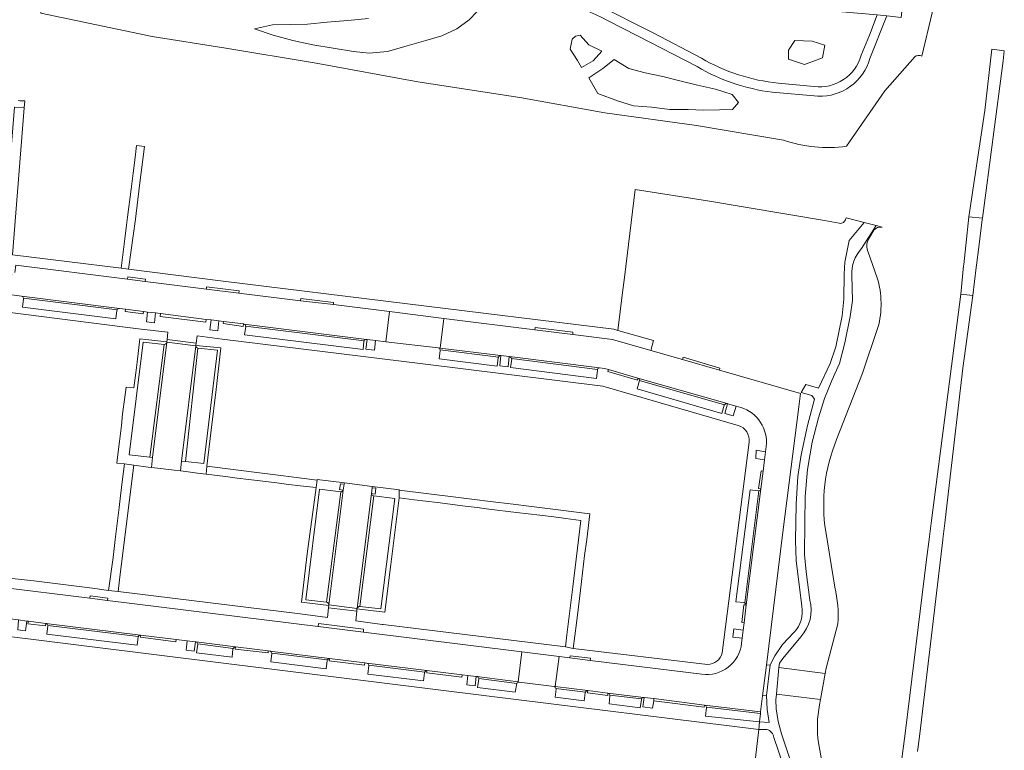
# Model space of a CAD drawing. Header units: metres. Extents: x 151213 to 156373, y 469495 to 475754.
# Tile 90 of 230: x 154643 to 154837, y 471895 to 472040. Entities that reach past the tile are written whole.
import ezdxf

# ---------------------------------------------------------------- set-up
doc = ezdxf.new("R2010")
doc.units = ezdxf.units.M
for name, color, linetype, lineweight in [('B-WE-OG-TERREIN_BEGROEID-GV', 252, 'Continuous', 18), ('B-WE-VH-GESLOTENVERHARDING_ASFALT-GV', 252, 'Continuous', 18), ('B-WE-VH-GESLOTENVERHARDING_BETON-GV', 252, 'Continuous', 18), ('B-WE-VH-HALFVERHARDING_GRASBETONSTEEN-GV', 252, 'Continuous', 18), ('B-WE-VH-HALFVERHARDING_GRAVEL-GV', 252, 'Continuous', 18), ('B-WE-VH-OPENVERHARDING-GV', 252, 'Continuous', 18), ('B-WE-VH-OPENVERHARDING_BETONELEMENT-GV', 252, 'Continuous', 18), ('B-WE-VH-OPENVERHARDING_BETONSTRAATSTEEN-GV', 252, 'Continuous', 18), ('B-WE-VH-OPENVERHARDING_STRAATBAKSTEEN-GV', 252, 'Continuous', 18), ('B-WE-VH-OPENVERHARDING_TEGEL-GV', 252, 'Continuous', 18)]:
    doc.layers.add(name, color=color, linetype=linetype, lineweight=lineweight)

msp = doc.modelspace()

# ---------------------------------------------------------------- linework, layer by layer
at = {"layer": 'B-WE-OG-TERREIN_BEGROEID-GV', "flags": 128}
for points in [[(154820.994, 472032.436), (154825.112, 472049.592), (154827.195, 472058.273), (154827.565, 472060.107), (154828.929, 472070.617), (154829.29, 472077.977), (154829.388, 472084.035), (154829.701, 472090.944), (154830.387, 472098.756), (154831.298, 472104.707), (154832.12, 472108.146), (154831.263, 472108.31), (154831.55, 472109.613), (154832.365, 472109.438), (154832.342, 472111.935), (154832.066, 472114.213), (154831.98, 472114.556), (154831.708, 472115.673), (154823.963, 472113.263), (154823.929, 472113.246), (154823.534, 472113.054)], [(154677.015, 472043.275), (154670.651, 472046.421), (154663.137, 472049.877), (154653.319, 472054.625), (154652.88, 472054.022), (154652.16, 472054.365), (154649.928, 472051.054), (154647.013, 472041.406), (154646.91, 472040.914), (154668.924, 472036.328), (154683.079, 472034.079), (154701.335, 472031.036), (154721.444, 472027.332), (154741.552, 472024.289), (154758.353, 472021.247), (154776.477, 472018.733), (154793.675, 472015.823)], [(154764.475, 472046.603), (154753.589, 472049.041), (154752.997, 472046.246), (154753.924, 472043.699), (154756.883, 472042.598), (154767.939, 472037.062), (154777.431, 472032.04)], [(154819.573, 472049.638), (154815.953, 472044.111), (154817.295, 472043.969), (154816.934, 472040.083), (154814.077, 472040.384), (154810.724, 472031.975)], [(154809.025, 472032.622), (154810.636, 472036.574), (154812.154, 472040.586), (154804.425, 472041.266), (154791.885, 472042.471), (154785.625, 472043.046)], [(154733.094, 472041.201), (154731.528, 472039.633), (154729.107, 472037.816), (154726.152, 472036.462), (154722.983, 472035.535), (154718.853, 472034.324), (154715.435, 472033.326), (154711.768, 472033.041), (154708.67, 472033.361), (154704.683, 472034.039), (154700.695, 472034.68), (154696.708, 472035.535), (154692.827, 472036.568), (154689.124, 472037.851), (154692.684, 472038.6), (154696.28, 472038.671), (154699.592, 472038.778), (154703.472, 472039.17), (154707.567, 472039.455), (154711.697, 472039.882)], [(154776.578, 472030.365), (154764.796, 472036.454), (154758.873, 472039.488)], [(154806.111, 472014.632), (154813.678, 472025.553), (154819.587, 472032.289)], [(154792.64, 472027.099), (154799.707, 472026.449)], [(154800.48, 472024.524), (154791.417, 472025.314)], [(154641.709, 472022.347), (154643.63, 472022.199), (154643.74, 472023.592)], [(154804.669, 471999.423), (154801.745, 471999.937), (154778.642, 472003.867), (154764.35, 472006.066), (154762.225, 471988.728), (154761.86, 471985.75), (154760.942, 471978.258), (154767.964, 471976.241), (154767.433, 471974.294), (154773.726, 471972.487), (154773.834, 471972.947), (154781.1, 471970.822), (154780.993, 471970.393), (154797.051, 471965.809), (154796.7, 471963.18), (154793.541, 471938.372), (154790.278, 471912.094), (154791.045, 471912.149), (154791.955, 471913.98), (154793.467, 471916.185), (154795.744, 471918.637)], [(154797.271, 471923.77), (154796.164, 471932.765), (154796.069, 471936.768), (154796.188, 471943.929), (154796.469, 471949.381), (154797.145, 471953.678), (154798.389, 471959.433), (154799.795, 471964.689), (154799.278, 471965.384), (154797.177, 471965.996), (154798.075, 471967.535), (154800.558, 471966.814), (154802.891, 471971.7), (154804.004, 471974.998), (154805.28, 471981.151), (154805.576, 471984.393), (154805.64, 471989.361), (154805.768, 471991.707), (154806.647, 471996.004), (154809.585, 471999.583)], [(154809.585, 471999.583), (154806.018, 472000.487), (154805.966, 472000.337)], [(154813.177, 471998.672), (154811.952, 471998.983), (154809.051, 471994.435)], [(154810.44, 471996.264), (154811.505, 471998.033)], [(154812.169, 471988.64), (154810.406, 471993.717)], [(154807.182, 471989.071), (154807.273, 471984.153), (154806.866, 471980.997), (154805.816, 471975.79), (154804.73, 471971.708), (154803.193, 471968.345), (154801.759, 471964.783), (154800.562, 471960.968), (154799.36, 471956.153), (154798.415, 471950.777), (154797.971, 471945.452), (154797.86, 471940.267), (154797.792, 471933.951), (154798.132, 471930.527), (154798.877, 471924.979)], [(154804.151, 471956.664), (154809.288, 471969.806), (154812.326, 471978.795)], [(154803.802, 471927.504), (154802.01, 471938.519)], [(154797.098, 471917.729), (154793.544, 471913.429), (154792.893, 471912.527), (154792.716, 471911.646), (154801.905, 471910.473), (154802.089, 471911.492), (154804.394, 471920.274)], [(154800.785, 471904.258), (154800.973, 471905.302), (154792.283, 471906.372), (154792.14, 471905.235), (154792.244, 471903.503), (154792.609, 471900.951), (154793.297, 471898.569), (154796.349, 471889.264)], [(154790.374, 471899.388), (154788.772, 471899.368), (154785.141, 471868.849)], [(154794.614, 471889.522), (154791.728, 471897.811)], [(154801.892, 471889.479), (154800.591, 471896.741)]]:
    msp.add_lwpolyline(points, dxfattribs=at)
at = {"layer": 'B-WE-OG-TERREIN_BEGROEID-GV'}
for points in [[(154758.873, 472039.488, 0.1533534), (154739.596, 472043.44)], [(154799.707, 472026.449, 0.3738212), (154809.025, 472032.622)], [(154819.587, 472032.289, -0.3222333), (154820.994, 472032.436)], [(154791.417, 472025.314, -0.1000644), (154776.578, 472030.365)], [(154777.431, 472032.04, 0.1060745), (154792.64, 472027.099)], [(154810.724, 472031.975, -0.3460346), (154800.48, 472024.524)], [(154643.74, 472023.592, -0.0407301), (154642.415, 472023.678)], [(154793.675, 472015.823, 0.114105), (154806.111, 472014.632)], [(154805.966, 472000.337, -0.4315957), (154804.669, 471999.423)], [(154811.505, 471998.033, -0.242069), (154813.177, 471998.672)], [(154810.406, 471993.717, -0.229265), (154810.44, 471996.264)], [(154809.051, 471994.435, 0.1981507), (154807.182, 471989.071)], [(154812.326, 471978.795, 0.1429193), (154812.169, 471988.64)], [(154802.01, 471938.519, -0.1364776), (154804.151, 471956.664)], [(154804.394, 471920.274, 0.0813712), (154803.802, 471927.504)], [(154795.744, 471918.637, 0.2510957), (154797.271, 471923.77)], [(154798.877, 471924.979, -0.2528346), (154797.098, 471917.729)], [(154800.591, 471896.741, -0.0872554), (154800.785, 471904.258)], [(154791.728, 471897.811, 0.3299068), (154790.374, 471899.388)]]:
    msp.add_lwpolyline(points, format="xyb", dxfattribs=at)
at = {"layer": 'B-WE-OG-TERREIN_BEGROEID-GV', "flags": 128}
for points in [[(154753.78, 472030.174), (154752.989, 472031.585), (154751.53, 472033.787), (154751.926, 472035.766), (154752.593, 472036.41), (154753.483, 472036.608), (154755.214, 472034.653), (154757.785, 472033.416), (154756.055, 472031.51)], [(154794.639, 472031.822), (154794.669, 472033.612), (154795.921, 472035.507), (154799.305, 472035.373), (154801.808, 472034.627), (154801.376, 472032.091), (154797.814, 472030.763)], [(154756.997, 472025.035), (154755.216, 472028.183), (154757.946, 472030.024), (154760.231, 472031.776), (154763.079, 472029.994), (154766.313, 472029.133), (154769.814, 472028.391), (154773.166, 472027.589), (154776.697, 472026.728), (154780.228, 472025.896), (154783.551, 472024.887), (154784.797, 472023.283), (154783.58, 472021.888), (154780.999, 472021.858), (154777.854, 472021.769), (154774.858, 472021.917), (154771.208, 472021.888), (154767.589, 472022.333), (154764.058, 472022.63), (154760.854, 472023.58)], [(154790.461, 471903.375), (154790.309, 471906.136), (154789.529, 471906.06), (154789.137, 471902.909), (154789.096, 471902.562), (154788.902, 471900.897), (154790.803, 471900.769)]]:
    msp.add_lwpolyline(points, close=True, dxfattribs=at)
at = {"layer": 'B-WE-VH-GESLOTENVERHARDING_ASFALT-GV', "flags": 128}
for points in [[(154809.051, 471994.435), (154811.952, 471998.983), (154809.585, 471999.583), (154806.647, 471996.004), (154805.768, 471991.707), (154805.64, 471989.361), (154805.576, 471984.393), (154805.28, 471981.151), (154804.004, 471974.998), (154802.891, 471971.7), (154800.558, 471966.814), (154798.075, 471967.535), (154797.177, 471965.996), (154799.278, 471965.384), (154799.795, 471964.689), (154798.389, 471959.433), (154797.145, 471953.678), (154796.469, 471949.381), (154796.188, 471943.929), (154796.069, 471936.768), (154796.164, 471932.765), (154797.271, 471923.77)], [(154798.877, 471924.979), (154798.132, 471930.527), (154797.792, 471933.951), (154797.86, 471940.267), (154797.971, 471945.452), (154798.415, 471950.777), (154799.36, 471956.153), (154800.562, 471960.968), (154801.759, 471964.783), (154803.193, 471968.345), (154804.73, 471971.708), (154805.816, 471975.79), (154806.866, 471980.997), (154807.273, 471984.153), (154807.182, 471989.071)], [(154795.744, 471918.637), (154793.467, 471916.185), (154791.955, 471913.98), (154791.045, 471912.149), (154790.309, 471906.136), (154790.461, 471903.375), (154790.803, 471900.769), (154788.902, 471900.897), (154788.772, 471899.368), (154790.374, 471899.388)], [(154792.283, 471906.372), (154792.716, 471911.646), (154792.893, 471912.527), (154793.544, 471913.429), (154797.098, 471917.729)], [(154796.349, 471889.264), (154793.297, 471898.569), (154792.609, 471900.951), (154792.244, 471903.503), (154792.14, 471905.235), (154792.283, 471906.372)], [(154791.728, 471897.811), (154794.614, 471889.522)]]:
    msp.add_lwpolyline(points, dxfattribs=at)
at = {"layer": 'B-WE-VH-GESLOTENVERHARDING_ASFALT-GV'}
for points in [[(154807.182, 471989.071, -0.1981507), (154809.051, 471994.435)], [(154797.271, 471923.77, -0.2510957), (154795.744, 471918.637)], [(154797.098, 471917.729, 0.2528346), (154798.877, 471924.979)], [(154790.374, 471899.388, -0.3299068), (154791.728, 471897.811)]]:
    msp.add_lwpolyline(points, format="xyb", dxfattribs=at)
at = {"layer": 'B-WE-VH-GESLOTENVERHARDING_BETON-GV', "flags": 128}
msp.add_lwpolyline([(154837.295, 472033.506), (154834.839, 472033.799), (154833.424, 472021.721), (154830.266, 472000.671), (154832.982, 472000.423), (154837.056, 472031.505)], close=True, dxfattribs=at)
msp.add_lwpolyline([(154820.146, 471895.045), (154820.205, 471895.528), (154820.575, 471898.552), (154822.275, 471912.431), (154825.14, 471936.881), (154825.153, 471936.989), (154825.528, 471940.195), (154826.397, 471947.606), (154829.11, 471970.771), (154831.046, 471985.162), (154828.685, 471985.427), (154822.924, 471940.721), (154822.516, 471937.549), (154822.504, 471937.456), (154821.93, 471933.005), (154817.743, 471899.133), (154817.372, 471896.133), (154817.312, 471895.651), (154816.476, 471888.888)], dxfattribs=at)
at = {"layer": 'B-WE-VH-HALFVERHARDING_GRASBETONSTEEN-GV', "flags": 128}
for points in [[(154790.309, 471906.136), (154791.045, 471912.149), (154790.278, 471912.094), (154789.529, 471906.06)], [(154792.283, 471906.372), (154800.973, 471905.302), (154801.905, 471910.473), (154792.716, 471911.646)]]:
    msp.add_lwpolyline(points, close=True, dxfattribs=at)
at = {"layer": 'B-WE-VH-HALFVERHARDING_GRAVEL-GV', "flags": 128}
for points in [[(154777.431, 472032.04), (154767.939, 472037.062), (154756.883, 472042.598), (154753.924, 472043.699), (154752.997, 472046.246), (154753.589, 472049.041), (154751.613, 472049.484), (154750.712, 472046.041)], [(154810.724, 472031.975), (154814.077, 472040.384), (154812.154, 472040.586), (154810.636, 472036.574), (154809.025, 472032.622)], [(154758.873, 472039.488), (154764.796, 472036.454), (154776.578, 472030.365)], [(154799.707, 472026.449), (154792.64, 472027.099)], [(154791.417, 472025.314), (154800.48, 472024.524)]]:
    msp.add_lwpolyline(points, dxfattribs=at)
at = {"layer": 'B-WE-VH-HALFVERHARDING_GRAVEL-GV'}
for points in [[(154739.596, 472043.44, -0.1533534), (154758.873, 472039.488)], [(154809.025, 472032.622, -0.3738212), (154799.707, 472026.449)], [(154776.578, 472030.365, 0.1000644), (154791.417, 472025.314)], [(154792.64, 472027.099, -0.1060745), (154777.431, 472032.04)], [(154800.48, 472024.524, 0.3460346), (154810.724, 472031.975)]]:
    msp.add_lwpolyline(points, format="xyb", dxfattribs=at)
at = {"layer": 'B-WE-VH-OPENVERHARDING-GV', "flags": 128}
msp.add_lwpolyline([(154831.046, 471985.162), (154831.741, 471990.648), (154831.805, 471991.152), (154832.253, 471994.68), (154832.949, 472000.169), (154832.982, 472000.423), (154830.266, 472000.671), (154829.684, 471995.053), (154829.294, 471991.303), (154829.264, 471991.013), (154828.685, 471985.427)], close=True, dxfattribs=at)
at = {"layer": 'B-WE-VH-OPENVERHARDING_BETONELEMENT-GV', "flags": 128}
for points in [[(154664.103, 471988.833), (154664.05, 471988.375), (154667.535, 471987.919), (154667.588, 471988.345)], [(154679.636, 471986.861), (154679.629, 471986.431), (154686.072, 471985.631), (154686.13, 471986.06)], [(154698.289, 471984.574), (154698.243, 471984.123), (154704.737, 471983.342), (154704.783, 471983.747)], [(154667.184, 471981.968), (154663.651, 471982.437), (154663.619, 471981.988), (154667.12, 471981.558)], [(154670.573, 471981.578), (154670.535, 471981.028), (154679.497, 471979.853), (154679.581, 471980.425)], [(154682.993, 471980.04), (154682.946, 471979.591), (154686.917, 471979.05), (154686.976, 471979.519)], [(154744.577, 471978.841), (154744.521, 471978.387), (154752.037, 471977.446), (154752.071, 471977.923)], [(154671.853, 471976.475), (154671.807, 471976.006), (154671.798, 471975.909), (154677.561, 471975.225), (154677.568, 471975.289), (154677.626, 471975.756)], [(154773.834, 471972.947), (154773.726, 471972.487), (154780.993, 471970.393), (154781.1, 471970.822)], [(154759.096, 471970.557), (154758.984, 471970.132), (154764.786, 471968.43), (154764.898, 471968.819)], [(154789.671, 471950.418), (154789.278, 471950.481), (154788.758, 471946.998), (154789.194, 471946.97)], [(154656.649, 471925.776), (154656.617, 471925.319), (154660.112, 471924.873), (154660.149, 471925.335)], [(154709.396, 471923.318), (154703.843, 471924.051), (154703.825, 471923.896), (154703.768, 471923.421), (154709.336, 471922.763), (154709.384, 471923.208)], [(154786.314, 471924.003), (154785.86, 471924.052), (154785.428, 471920.567), (154785.871, 471920.482)], [(154647.925, 471920.373), (154644.456, 471920.787), (154644.378, 471920.306), (154647.874, 471919.9)], [(154701.782, 471920.337), (154701.72, 471919.754), (154710.647, 471918.641), (154710.708, 471919.226)], [(154666.632, 471918.062), (154666.598, 471917.612), (154673.581, 471916.736), (154673.631, 471917.207)], [(154685.36, 471915.726), (154685.333, 471915.289), (154691.815, 471914.518), (154691.863, 471914.944)], [(154751.533, 471913.983), (154751.467, 471913.554), (154755.474, 471913.043), (154755.522, 471913.491)], [(154703.938, 471913.435), (154703.899, 471912.977), (154710.905, 471912.1), (154710.941, 471912.57)], [(154723.208, 471911.042), (154723.174, 471910.596), (154730.137, 471909.724), (154730.193, 471910.175)], [(154755.007, 471907.099), (154754.954, 471906.655), (154758.941, 471906.142), (154758.969, 471906.575)], [(154768.045, 471905.493), (154768.014, 471905.065), (154778.023, 471903.808), (154778.076, 471904.218)]]:
    msp.add_lwpolyline(points, close=True, dxfattribs=at)
at = {"layer": 'B-WE-VH-OPENVERHARDING_BETONSTRAATSTEEN-GV', "flags": 128}
for points in [[(154671.294, 471975.459), (154667.115, 471975.946), (154664.363, 471953.641), (154668.466, 471953.181)], [(154677.561, 471975.225), (154671.798, 471975.909), (154669.013, 471953.12), (154668.803, 471951.169), (154670.55, 471950.957), (154673.256, 471950.637), (154674.54, 471950.48), (154674.747, 471952.422)], [(154681.824, 471974.316), (154677.969, 471974.743), (154675.487, 471952.337), (154679.113, 471951.922)], [(154706.169, 471946.347), (154701.975, 471946.899), (154699.258, 471925.021), (154703.382, 471924.53)], [(154712.26, 471946.038), (154712.395, 471947.172), (154712.423, 471947.424), (154706.897, 471948.11), (154706.85, 471947.84), (154706.669, 471946.711), (154703.843, 471924.051), (154709.396, 471923.318)], [(154706.669, 471946.711), (154706.85, 471947.84), (154706.116, 471947.926), (154705.951, 471946.837)], [(154712.395, 471947.172), (154712.26, 471946.038), (154713.012, 471945.928), (154713.117, 471947.077)], [(154712.693, 471945.552), (154709.952, 471923.727), (154714.117, 471923.211), (154716.848, 471945.03)]]:
    msp.add_lwpolyline(points, close=True, dxfattribs=at)
for points in [[(154671.294, 471975.459), (154668.466, 471953.181), (154669.013, 471953.12), (154671.798, 471975.909)], [(154677.561, 471975.225), (154674.747, 471952.422), (154675.487, 471952.337), (154677.969, 471974.743)], [(154703.843, 471924.051), (154706.669, 471946.711)], [(154706.169, 471946.347), (154703.382, 471924.53)], [(154712.26, 471946.038), (154709.396, 471923.318)], [(154709.952, 471923.727), (154712.693, 471945.552)]]:
    msp.add_lwpolyline(points, dxfattribs=at)
at = {"layer": 'B-WE-VH-OPENVERHARDING_BETONSTRAATSTEEN-GV'}
for points in [[(154671.798, 471975.909, -0.3500515), (154671.294, 471975.459)], [(154677.969, 471974.743, -0.4270039), (154677.561, 471975.225)], [(154706.669, 471946.711, -0.3680457), (154706.169, 471946.347)], [(154712.693, 471945.552, -0.3818598), (154712.26, 471946.038)], [(154703.382, 471924.53, -0.3276617), (154703.843, 471924.051)], [(154709.396, 471923.318, -0.2619392), (154709.952, 471923.727)]]:
    msp.add_lwpolyline(points, format="xyb", dxfattribs=at)
at = {"layer": 'B-WE-VH-OPENVERHARDING_STRAATBAKSTEEN-GV', "flags": 128}
for points in [[(154687.053, 471979.5), (154711.269, 471976.485), (154711.389, 471976.471), (154713.061, 471976.27), (154715.114, 471976.025), (154715.811, 471981.994), (154704.737, 471983.342), (154698.243, 471984.123), (154686.072, 471985.631), (154679.629, 471986.431), (154667.535, 471987.919), (154664.05, 471988.375), (154641.981, 471991.119), (154641.783, 471989.685)], [(154641.192, 471989.334), (154640.015, 471985.503), (154640.687, 471985.313), (154643.072, 471985.03), (154662.443, 471982.603), (154663.651, 471982.437), (154667.184, 471981.968), (154668.014, 471981.872), (154669.575, 471981.692), (154670.573, 471981.578), (154679.581, 471980.425), (154680.58, 471980.313), (154682.126, 471980.138), (154682.993, 471980.04), (154686.976, 471979.519)], [(154662.443, 471982.603), (154643.072, 471985.03)], [(154643.502, 471984.457), (154643.333, 471982.849), (154661.721, 471980.566), (154661.933, 471982.158)], [(154661.997, 471982.306), (154643.486, 471984.626)], [(154643.486, 471984.626), (154661.997, 471982.306)], [(154796.7, 471963.18), (154797.051, 471965.809), (154780.993, 471970.393), (154773.726, 471972.487), (154767.433, 471974.294), (154759.858, 471976.47), (154752.037, 471977.446), (154744.521, 471978.387), (154726.548, 471980.58), (154725.819, 471974.741), (154737.756, 471973.28), (154737.846, 471973.27), (154739.434, 471973.102), (154739.549, 471973.09), (154757.336, 471970.836), (154758.301, 471970.696), (154759.096, 471970.557), (154764.898, 471968.819), (154782.504, 471963.793), (154782.626, 471963.758), (154784.304, 471963.284), (154785.237, 471963.021)], [(154711.269, 471976.485), (154687.053, 471979.5)], [(154687.402, 471978.998), (154687.159, 471977.372), (154710.597, 471974.456), (154710.776, 471976.117)], [(154710.812, 471976.189), (154687.394, 471979.105)], [(154687.394, 471979.105), (154710.812, 471976.189)], [(154725.819, 471974.741), (154725.415, 471974.791)], [(154725.833, 471974.281), (154725.629, 471972.644), (154737.08, 471971.171), (154737.256, 471972.851)], [(154737.756, 471973.28), (154725.819, 471974.741)], [(154725.821, 471974.389), (154737.322, 471972.98)], [(154737.322, 471972.98), (154725.821, 471974.389)], [(154757.336, 471970.836), (154739.549, 471973.09)], [(154739.957, 471972.559), (154739.737, 471970.89), (154756.698, 471968.774), (154756.883, 471970.415)], [(154739.924, 471972.69), (154756.907, 471970.538)], [(154756.907, 471970.538), (154739.924, 471972.69)], [(154765.225, 471968.362), (154764.757, 471966.715), (154781.5, 471961.849), (154781.972, 471963.459)], [(154782.504, 471963.793), (154764.898, 471968.819)], [(154782.031, 471963.563), (154765.225, 471968.362)], [(154765.225, 471968.362), (154782.031, 471963.563)], [(154777.53, 471910.302), (154755.474, 471913.043), (154751.467, 471913.554), (154749.356, 471913.843), (154748.568, 471907.886), (154755.007, 471907.099), (154758.969, 471906.575), (154766.035, 471905.726), (154766.157, 471905.712), (154768.045, 471905.493), (154778.076, 471904.218), (154789.137, 471902.909), (154789.529, 471906.06), (154790.278, 471912.094), (154793.541, 471938.372), (154796.7, 471963.18)], [(154790.257, 471955.343), (154790.132, 471954.29), (154789.943, 471952.702), (154789.671, 471950.418), (154789.194, 471946.97), (154786.314, 471924.003), (154785.871, 471920.482), (154785.702, 471919.04), (154785.517, 471917.454), (154785.4, 471916.455)], [(154788.691, 471946.56), (154787.057, 471946.756), (154784.246, 471924.648), (154785.912, 471924.461)], [(154786.314, 471924.003), (154789.194, 471946.97)], [(154786.012, 471924.407), (154788.791, 471946.568)], [(154788.791, 471946.568), (154786.012, 471924.407)], [(154741.949, 471914.752), (154710.647, 471918.641), (154701.72, 471919.754), (154660.112, 471924.873), (154656.617, 471925.319), (154638.269, 471927.581), (154638.099, 471926.11)], [(154637.588, 471925.728), (154636.83, 471925.922), (154635.651, 471921.923), (154642.42, 471921.053), (154642.5, 471921.042), (154644.146, 471920.828), (154644.456, 471920.787), (154647.925, 471920.373), (154666.632, 471918.062), (154673.631, 471917.207), (154675.834, 471916.929), (154677.465, 471916.722), (154677.518, 471916.716)], [(154666.632, 471918.062), (154647.925, 471920.373)], [(154648.329, 471919.856), (154648.097, 471918.226), (154665.951, 471916.061), (154666.137, 471917.713)], [(154666.169, 471917.766), (154648.318, 471919.971)], [(154648.318, 471919.971), (154666.169, 471917.766)], [(154685.36, 471915.726), (154677.591, 471916.707)], [(154677.591, 471916.707), (154685.36, 471915.726), (154691.863, 471914.944), (154692.195, 471914.904), (154703.938, 471913.435), (154710.941, 471912.57), (154711.36, 471912.514), (154723.208, 471911.042), (154730.193, 471910.175), (154731.311, 471910.062), (154732.964, 471909.896), (154733.047, 471909.888), (154741.24, 471908.798), (154741.949, 471914.752)], [(154677.943, 471916.231), (154677.709, 471914.532), (154684.708, 471913.71), (154684.883, 471915.342)], [(154684.937, 471915.424), (154677.943, 471916.309)], [(154677.943, 471916.309), (154684.937, 471915.424)], [(154703.938, 471913.435), (154692.195, 471914.904)], [(154692.571, 471914.41), (154692.358, 471912.756), (154703.274, 471911.371), (154703.48, 471913.035)], [(154703.53, 471913.134), (154692.559, 471914.506)], [(154692.559, 471914.506), (154703.53, 471913.134)], [(154723.208, 471911.042), (154711.36, 471912.514)], [(154711.748, 471912.025), (154711.547, 471910.333), (154722.509, 471908.994), (154722.713, 471910.616)], [(154711.73, 471912.116), (154722.768, 471910.744)], [(154722.768, 471910.744), (154711.73, 471912.116)], [(154741.441, 471908.771), (154741.24, 471908.798), (154733.047, 471909.888)], [(154733.451, 471909.339), (154733.232, 471907.669), (154740.676, 471906.768), (154740.956, 471908.482)], [(154733.449, 471909.481), (154740.956, 471908.482), (154740.958, 471908.496)], [(154740.956, 471908.482), (154733.449, 471909.481)], [(154748.568, 471907.886), (154748.344, 471907.913)], [(154755.007, 471907.099), (154748.568, 471907.886)], [(154748.737, 471907.383), (154748.539, 471905.765), (154754.272, 471905.065), (154754.484, 471906.672)], [(154748.706, 471907.517), (154754.544, 471906.803)], [(154754.544, 471906.803), (154748.706, 471907.517)], [(154766.035, 471905.726), (154758.969, 471906.575)], [(154759.361, 471906.082), (154759.206, 471904.476), (154765.369, 471903.674), (154765.578, 471905.309)], [(154765.6, 471905.426), (154759.356, 471906.178)], [(154759.356, 471906.178), (154765.6, 471905.426)], [(154778.445, 471903.822), (154789.096, 471902.562), (154789.137, 471902.909), (154778.076, 471904.218)], [(154778.45, 471903.733), (154778.235, 471902.057), (154788.902, 471900.897), (154789.096, 471902.562), (154778.445, 471903.822)]]:
    msp.add_lwpolyline(points, dxfattribs=at)
at = {"layer": 'B-WE-VH-OPENVERHARDING_STRAATBAKSTEEN-GV'}
for points in [[(154643.072, 471985.03, -0.2776531), (154643.486, 471984.626)], [(154643.486, 471984.626, -0.0709304), (154643.502, 471984.457)], [(154661.933, 471982.158, -0.0553851), (154661.997, 471982.306)], [(154661.997, 471982.306, -0.2244143), (154662.443, 471982.603)], [(154686.976, 471979.519, -0.039746), (154687.053, 471979.5)], [(154687.053, 471979.5, -0.2709565), (154687.394, 471979.105)], [(154687.394, 471979.105, -0.0564594), (154687.402, 471978.998)], [(154710.776, 471976.117, -0.0333374), (154710.812, 471976.189)], [(154710.812, 471976.189, -0.2403761), (154711.269, 471976.485)], [(154725.415, 471974.791, -0.2959932), (154725.821, 471974.389)], [(154725.821, 471974.389, -0.0548801), (154725.833, 471974.281)], [(154737.256, 471972.851, -0.0462923), (154737.322, 471972.98)], [(154737.322, 471972.98, -0.198747), (154737.756, 471973.28)], [(154739.549, 471973.09, -0.2096983), (154739.924, 471972.69)], [(154739.924, 471972.69, -0.0520564), (154739.957, 471972.559)], [(154756.883, 471970.415, -0.0641846), (154756.907, 471970.538)], [(154756.907, 471970.538, -0.3274228), (154757.336, 471970.836)], [(154764.898, 471968.819, -0.3266705), (154765.225, 471968.362)], [(154781.972, 471963.459, -0.0674267), (154782.031, 471963.563)], [(154782.031, 471963.563, -0.2538802), (154782.504, 471963.793)], [(154785.237, 471963.021, -0.3582858), (154790.257, 471955.343)], [(154789.194, 471946.97, -0.3135617), (154788.791, 471946.568)], [(154788.791, 471946.568, -0.0596198), (154788.691, 471946.56)], [(154785.912, 471924.461, -0.0393311), (154786.012, 471924.407)], [(154786.012, 471924.407, -0.1773094), (154786.314, 471924.003)], [(154647.925, 471920.373, -0.2892783), (154648.318, 471919.971)], [(154648.318, 471919.971, -0.0611424), (154648.329, 471919.856)], [(154666.137, 471917.713, -0.0360034), (154666.169, 471917.766)], [(154666.169, 471917.766, -0.2083457), (154666.632, 471918.062)], [(154677.518, 471916.716, -0.0421472), (154677.591, 471916.707)], [(154677.591, 471916.707, -0.3285881), (154677.943, 471916.309)], [(154677.943, 471916.309, -0.0512821), (154677.943, 471916.231)], [(154684.937, 471915.424, -0.1601463), (154685.36, 471915.726)], [(154785.4, 471916.455, -0.4183895), (154777.53, 471910.302)], [(154684.883, 471915.342, -0.0282167), (154684.937, 471915.424)], [(154692.195, 471914.904, -0.2708002), (154692.559, 471914.506)], [(154692.559, 471914.506, -0.0410267), (154692.571, 471914.41)], [(154703.48, 471913.035, -0.0362597), (154703.53, 471913.134)], [(154703.53, 471913.134, -0.1916979), (154703.938, 471913.435)], [(154711.36, 471912.514, -0.2471196), (154711.73, 471912.116)], [(154711.73, 471912.116, -0.044393), (154711.748, 471912.025)], [(154722.713, 471910.616, -0.0575016), (154722.768, 471910.744)], [(154722.768, 471910.744, -0.2274774), (154723.208, 471911.042)], [(154733.047, 471909.888, -0.3226022), (154733.449, 471909.481)], [(154733.449, 471909.481, -0.0704086), (154733.451, 471909.339)], [(154740.958, 471908.496, -0.2617761), (154741.441, 471908.771)], [(154748.344, 471907.913, -0.2036463), (154748.706, 471907.517)], [(154748.706, 471907.517, -0.0528629), (154748.737, 471907.383)], [(154754.484, 471906.672, -0.0591504), (154754.544, 471906.803)], [(154754.544, 471906.803, -0.235605), (154755.007, 471907.099)], [(154758.969, 471906.575, -0.3197679), (154759.356, 471906.178)], [(154759.356, 471906.178, -0.0519428), (154759.361, 471906.082)], [(154765.578, 471905.309, -0.0675945), (154765.6, 471905.426)], [(154765.6, 471905.426, -0.3372759), (154766.035, 471905.726)], [(154778.076, 471904.218, -0.3050662), (154778.445, 471903.822)], [(154778.445, 471903.822, -0.0553851), (154778.45, 471903.733)]]:
    msp.add_lwpolyline(points, format="xyb", dxfattribs=at)
at = {"layer": 'B-WE-VH-OPENVERHARDING_STRAATBAKSTEEN-GV', "flags": 128}
for points in [[(154726.548, 471980.58), (154715.811, 471981.994), (154715.114, 471976.025), (154725.415, 471974.791), (154725.819, 471974.741)], [(154749.356, 471913.843), (154741.949, 471914.752), (154741.24, 471908.798), (154741.441, 471908.771), (154748.344, 471907.913), (154748.568, 471907.886)]]:
    msp.add_lwpolyline(points, close=True, dxfattribs=at)
at = {"layer": 'B-WE-VH-OPENVERHARDING_TEGEL-GV', "flags": 128}
for points in [[(154752.037, 471977.446), (154759.858, 471976.47), (154767.433, 471974.294), (154767.964, 471976.241), (154760.942, 471978.258), (154760.109, 471978.497), (154719.398, 471983.501), (154682.921, 471987.989), (154664.274, 471990.319), (154662.794, 471990.531), (154641.332, 471993.191), (154643.63, 472022.199), (154641.709, 472022.347), (154639.277, 471992.051), (154633.851, 471993.906), (154633.229, 471991.713), (154633.73, 471991.563), (154641.19, 471989.334), (154641.192, 471989.334)], [(154641.783, 471989.685), (154641.981, 471991.119), (154664.05, 471988.375), (154664.103, 471988.833), (154667.588, 471988.345), (154667.535, 471987.919), (154679.629, 471986.431), (154679.636, 471986.861), (154686.13, 471986.06), (154686.072, 471985.631), (154698.243, 471984.123), (154698.289, 471984.574), (154704.783, 471983.747), (154704.737, 471983.342), (154715.811, 471981.994), (154726.548, 471980.58), (154744.521, 471978.387), (154744.577, 471978.841), (154752.071, 471977.923), (154752.037, 471977.446)], [(154643.072, 471985.03), (154640.687, 471985.313), (154640.015, 471985.503), (154632.576, 471987.604), (154632.102, 471987.737), (154631.545, 471985.772), (154638.663, 471983.824), (154636.745, 471959.986), (154634.311, 471928.668), (154632.463, 471929.099), (154632.376, 471927.064), (154632.874, 471926.936), (154635.993, 471926.137), (154636.144, 471927.91), (154637.726, 471927.699), (154637.588, 471925.728)], [(154661.933, 471982.158), (154661.721, 471980.566), (154643.333, 471982.849), (154643.502, 471984.457)], [(154640.34, 471981.883), (154663.564, 471978.913), (154666.74, 471978.524), (154671.992, 471977.907), (154671.853, 471976.475), (154677.626, 471975.756), (154677.801, 471977.164), (154682.722, 471976.526), (154721.885, 471971.727), (154757.99, 471967.254), (154784.736, 471959.489)], [(154686.976, 471979.519), (154686.917, 471979.05), (154682.946, 471979.591), (154682.993, 471980.04), (154682.126, 471980.138), (154681.891, 471978.156), (154680.324, 471978.34), (154680.58, 471980.313), (154679.581, 471980.425), (154679.497, 471979.853), (154670.535, 471981.028), (154670.573, 471981.578), (154669.575, 471981.692), (154669.353, 471979.726), (154667.771, 471979.918), (154668.014, 471981.872), (154667.184, 471981.968), (154667.12, 471981.558), (154663.619, 471981.988), (154663.651, 471982.437), (154662.443, 471982.603)], [(154710.776, 471976.117), (154710.597, 471974.456), (154687.159, 471977.372), (154687.402, 471978.998)], [(154671.798, 471975.909), (154671.807, 471976.006), (154666.5, 471976.568), (154665.938, 471971.979), (154665.678, 471969.851), (154665.315, 471966.883), (154663.802, 471967.068), (154663.532, 471965.073), (154663.082, 471961.745), (154662.872, 471959.446), (154662.478, 471956.315), (154662.083, 471953.183), (154661.941, 471952.053), (154663.461, 471951.862), (154665.289, 471951.598), (154668.155, 471951.247), (154668.803, 471951.169), (154669.013, 471953.12), (154668.466, 471953.181)], [(154668.466, 471953.181), (154664.363, 471953.641), (154667.115, 471975.946), (154671.294, 471975.459)], [(154725.415, 471974.791), (154715.114, 471976.025), (154713.061, 471976.27), (154712.86, 471974.365), (154711.168, 471974.528), (154711.389, 471976.471), (154711.269, 471976.485)], [(154677.969, 471974.743), (154681.824, 471974.316), (154679.113, 471951.922), (154675.487, 471952.337), (154674.747, 471952.422), (154674.54, 471950.48), (154675.581, 471950.352), (154677.905, 471950.067), (154679.57, 471949.85), (154679.741, 471951.401), (154680.603, 471958.573), (154681.575, 471966.559), (154682.522, 471974.788), (154677.568, 471975.289)], [(154677.568, 471975.289), (154677.561, 471975.225)], [(154737.256, 471972.851), (154737.08, 471971.171), (154725.629, 471972.644), (154725.833, 471974.281)], [(154739.549, 471973.09), (154739.434, 471973.102), (154739.239, 471971.08), (154737.637, 471971.23), (154737.846, 471973.27), (154737.756, 471973.28)], [(154756.883, 471970.415), (154756.698, 471968.774), (154739.737, 471970.89), (154739.957, 471972.559)], [(154764.898, 471968.819), (154764.786, 471968.43), (154758.984, 471970.132), (154759.096, 471970.557), (154758.301, 471970.696), (154757.336, 471970.836)], [(154781.972, 471963.459), (154781.5, 471961.849), (154764.757, 471966.715), (154765.225, 471968.362)], [(154785.237, 471963.021), (154784.304, 471963.284), (154783.743, 471961.354), (154782.073, 471961.815), (154782.626, 471963.758), (154782.504, 471963.793)], [(154786.907, 471956.145), (154781.57, 471914.562)], [(154789.194, 471946.97), (154788.758, 471946.998), (154789.278, 471950.481), (154789.671, 471950.418), (154789.943, 471952.702), (154788.167, 471952.941), (154788.277, 471954.559), (154790.132, 471954.29), (154790.257, 471955.343)], [(154706.669, 471946.711), (154705.951, 471946.837), (154706.116, 471947.926), (154706.85, 471947.84), (154706.897, 471948.11), (154701.546, 471948.775), (154701.529, 471948.68), (154701.333, 471947.185), (154699.577, 471934.091), (154698.412, 471924.579)], [(154703.382, 471924.53), (154699.258, 471925.021), (154701.975, 471946.899), (154706.169, 471946.347)], [(154709.396, 471923.318), (154709.384, 471923.208), (154714.885, 471922.552), (154716.062, 471932.027), (154717.696, 471945.182), (154717.741, 471946.655), (154717.771, 471946.759), (154712.423, 471947.424)], [(154712.423, 471947.424), (154712.395, 471947.172), (154713.117, 471947.077), (154713.012, 471945.928), (154712.26, 471946.038)], [(154785.912, 471924.461), (154784.246, 471924.648), (154787.057, 471946.756), (154788.691, 471946.56)], [(154712.693, 471945.552), (154716.848, 471945.03), (154714.117, 471923.211), (154709.952, 471923.727)], [(154778.656, 471912.26), (154752.122, 471915.422), (154750.581, 471915.736), (154714.586, 471920.142), (154714.361, 471920.17), (154709.131, 471920.886), (154709.336, 471922.763), (154703.768, 471923.421), (154703.544, 471921.551), (154698.18, 471922.235), (154662.177, 471926.661), (154660.326, 471926.889), (154657.154, 471927.308), (154645.56, 471928.776), (154636.193, 471929.777)], [(154638.099, 471926.11), (154638.269, 471927.581), (154656.617, 471925.319), (154656.649, 471925.776), (154660.149, 471925.335), (154660.112, 471924.873), (154701.72, 471919.754), (154701.782, 471920.337), (154710.708, 471919.226), (154710.647, 471918.641), (154741.949, 471914.752), (154749.356, 471913.843), (154751.467, 471913.554), (154751.533, 471913.983), (154755.522, 471913.491), (154755.474, 471913.043), (154777.53, 471910.302)], [(154698.412, 471924.579), (154703.825, 471923.896), (154703.843, 471924.051)], [(154785.4, 471916.455), (154785.517, 471917.454), (154783.679, 471917.657), (154783.84, 471919.262), (154785.702, 471919.04), (154785.871, 471920.482), (154785.428, 471920.567), (154785.86, 471924.052), (154786.314, 471924.003)], [(154647.925, 471920.373), (154647.874, 471919.9), (154644.378, 471920.306), (154644.456, 471920.787), (154644.146, 471920.828), (154643.922, 471918.861), (154642.351, 471919.059), (154642.5, 471921.042), (154642.42, 471921.053)], [(154666.137, 471917.713), (154665.951, 471916.061), (154648.097, 471918.226), (154648.329, 471919.856)], [(154635.35, 471918.452), (154670.821, 471914.044), (154735.48, 471906.013), (154788.772, 471899.368), (154788.902, 471900.897), (154778.235, 471902.057), (154778.45, 471903.733)], [(154677.518, 471916.716), (154677.465, 471916.722), (154677.245, 471914.883), (154675.619, 471915.087), (154675.834, 471916.929), (154673.631, 471917.207), (154673.581, 471916.736), (154666.598, 471917.612), (154666.632, 471918.062)], [(154684.883, 471915.342), (154684.708, 471913.71), (154677.709, 471914.532), (154677.943, 471916.231)], [(154692.195, 471914.904), (154691.863, 471914.944), (154691.815, 471914.518), (154685.333, 471915.289), (154685.36, 471915.726)], [(154703.48, 471913.035), (154703.274, 471911.371), (154692.358, 471912.756), (154692.571, 471914.41)], [(154711.36, 471912.514), (154710.941, 471912.57), (154710.905, 471912.1), (154703.899, 471912.977), (154703.938, 471913.435)], [(154722.713, 471910.616), (154722.509, 471908.994), (154711.547, 471910.333), (154711.748, 471912.025)], [(154733.047, 471909.888), (154732.964, 471909.896), (154732.718, 471908.018), (154731.126, 471908.194), (154731.311, 471910.062), (154730.193, 471910.175), (154730.137, 471909.724), (154723.174, 471910.596), (154723.208, 471911.042)], [(154740.958, 471908.496), (154740.956, 471908.482), (154740.676, 471906.768), (154733.232, 471907.669), (154733.451, 471909.339)], [(154748.344, 471907.913), (154741.441, 471908.771)], [(154754.484, 471906.672), (154754.272, 471905.065), (154748.539, 471905.765), (154748.737, 471907.383)], [(154758.969, 471906.575), (154758.941, 471906.142), (154754.954, 471906.655), (154755.007, 471907.099)], [(154765.578, 471905.309), (154765.369, 471903.674), (154759.206, 471904.476), (154759.361, 471906.082)], [(154778.076, 471904.218), (154778.023, 471903.808), (154768.014, 471905.065), (154767.791, 471903.644), (154765.893, 471903.896), (154766.157, 471905.712), (154766.035, 471905.726)]]:
    msp.add_lwpolyline(points, dxfattribs=at)
for points in [[(154665.145, 472009.308), (154664.741, 472006.189), (154664.059, 472000.632), (154663.793, 471998.498), (154663.527, 471996.364), (154662.794, 471990.531), (154664.274, 471990.319), (154665.604, 472000.245), (154666.399, 472006.851), (154667.385, 472014.566), (154665.837, 472014.772), (154665.55, 472012.427)], [(154662.461, 471928.979), (154663.627, 471938.495), (154665.289, 471951.598), (154663.461, 471951.862), (154663.081, 471948.84), (154662.667, 471945.545), (154662.417, 471943.281), (154662.02, 471940.118), (154661.624, 471936.955), (154661.185, 471933.39), (154660.326, 471926.889), (154662.177, 471926.661)], [(154685.717, 471949.075), (154688.049, 471948.797), (154693.528, 471948.106), (154695.851, 471947.818), (154698.175, 471947.53), (154701.333, 471947.185), (154701.529, 471948.68), (154696.941, 471949.245), (154693.803, 471949.643), (154690.664, 471950.042), (154679.741, 471951.401), (154679.57, 471949.85), (154683.385, 471949.353)], [(154746.516, 471943.156), (154743.377, 471943.531), (154740.237, 471943.906), (154735.728, 471944.471), (154732.592, 471944.863), (154729.457, 471945.255), (154717.741, 471946.655), (154717.696, 471945.182), (154720.669, 471944.781), (154722.992, 471944.501), (154725.314, 471944.222), (154730.783, 471943.54), (154733.108, 471943.25), (154735.432, 471942.96), (154740.897, 471942.286), (154743.219, 471942.004), (154745.54, 471941.722), (154748.282, 471941.389), (154750.684, 471941.092), (154753.649, 471940.68), (154752.008, 471927.565), (154750.83, 471918.074), (154750.581, 471915.736), (154752.122, 471915.422), (154752.783, 471920.375), (154753.177, 471923.638), (154753.572, 471926.902), (154754.366, 471933.765), (154754.775, 471936.937), (154755.388, 471942.001)]]:
    msp.add_lwpolyline(points, close=True, dxfattribs=at)
at = {"layer": 'B-WE-VH-OPENVERHARDING_TEGEL-GV'}
for points in [[(154643.486, 471984.626, 0.2776531), (154643.072, 471985.03)], [(154643.502, 471984.457, 0.0709304), (154643.486, 471984.626)], [(154661.997, 471982.306, 0.0553851), (154661.933, 471982.158)], [(154662.443, 471982.603, 0.2244143), (154661.997, 471982.306)], [(154687.053, 471979.5, 0.039746), (154686.976, 471979.519)], [(154687.394, 471979.105, 0.2709565), (154687.053, 471979.5)], [(154687.402, 471978.998, 0.0564594), (154687.394, 471979.105)], [(154671.294, 471975.459, 0.3500515), (154671.798, 471975.909)], [(154710.812, 471976.189, 0.0333374), (154710.776, 471976.117)], [(154711.269, 471976.485, 0.2403761), (154710.812, 471976.189)], [(154677.561, 471975.225, 0.4270039), (154677.969, 471974.743)], [(154725.821, 471974.389, 0.2959932), (154725.415, 471974.791)], [(154725.833, 471974.281, 0.0548801), (154725.821, 471974.389)], [(154737.322, 471972.98, 0.0462923), (154737.256, 471972.851)], [(154737.756, 471973.28, 0.198747), (154737.322, 471972.98)], [(154739.924, 471972.69, 0.2096983), (154739.549, 471973.09)], [(154739.957, 471972.559, 0.0520564), (154739.924, 471972.69)], [(154756.907, 471970.538, 0.0641846), (154756.883, 471970.415)], [(154757.336, 471970.836, 0.3274228), (154756.907, 471970.538)], [(154765.225, 471968.362, 0.3266705), (154764.898, 471968.819)], [(154782.031, 471963.563, 0.0674267), (154781.972, 471963.459)], [(154782.504, 471963.793, 0.2538802), (154782.031, 471963.563)], [(154790.257, 471955.343, 0.3582858), (154785.237, 471963.021)], [(154784.736, 471959.489, -0.3436064), (154786.907, 471956.145)], [(154706.169, 471946.347, 0.3680457), (154706.669, 471946.711)], [(154788.791, 471946.568, 0.3135617), (154789.194, 471946.97)], [(154712.26, 471946.038, 0.3818598), (154712.693, 471945.552)], [(154788.691, 471946.56, 0.0596198), (154788.791, 471946.568)], [(154703.843, 471924.051, 0.3276617), (154703.382, 471924.53)], [(154709.952, 471923.727, 0.2619392), (154709.396, 471923.318)], [(154786.012, 471924.407, 0.0393311), (154785.912, 471924.461)], [(154786.314, 471924.003, 0.1773094), (154786.012, 471924.407)], [(154648.318, 471919.971, 0.2892783), (154647.925, 471920.373)], [(154648.329, 471919.856, 0.0611424), (154648.318, 471919.971)], [(154666.169, 471917.766, 0.0360034), (154666.137, 471917.713)], [(154666.632, 471918.062, 0.2083457), (154666.169, 471917.766)], [(154677.591, 471916.707, 0.0421472), (154677.518, 471916.716)], [(154677.943, 471916.309, 0.3285881), (154677.591, 471916.707)], [(154677.943, 471916.231, 0.0512821), (154677.943, 471916.309)], [(154685.36, 471915.726, 0.1601463), (154684.937, 471915.424)], [(154777.53, 471910.302, 0.4183895), (154785.4, 471916.455)], [(154684.937, 471915.424, 0.0282167), (154684.883, 471915.342)], [(154692.559, 471914.506, 0.2708002), (154692.195, 471914.904)], [(154692.571, 471914.41, 0.0410267), (154692.559, 471914.506)], [(154781.57, 471914.562, -0.3512503), (154778.656, 471912.26)], [(154703.53, 471913.134, 0.0362597), (154703.48, 471913.035)], [(154703.938, 471913.435, 0.1916979), (154703.53, 471913.134)], [(154711.73, 471912.116, 0.2471196), (154711.36, 471912.514)], [(154711.748, 471912.025, 0.044393), (154711.73, 471912.116)], [(154722.768, 471910.744, 0.0575016), (154722.713, 471910.616)], [(154723.208, 471911.042, 0.2274774), (154722.768, 471910.744)], [(154733.449, 471909.481, 0.3226022), (154733.047, 471909.888)], [(154733.451, 471909.339, 0.0704086), (154733.449, 471909.481)], [(154741.441, 471908.771, 0.2617761), (154740.958, 471908.496)], [(154748.706, 471907.517, 0.2036463), (154748.344, 471907.913)], [(154748.737, 471907.383, 0.0528629), (154748.706, 471907.517)], [(154754.544, 471906.803, 0.0591504), (154754.484, 471906.672)], [(154755.007, 471907.099, 0.235605), (154754.544, 471906.803)], [(154759.356, 471906.178, 0.3197679), (154758.969, 471906.575)], [(154759.361, 471906.082, 0.0519428), (154759.356, 471906.178)], [(154765.6, 471905.426, 0.0675945), (154765.578, 471905.309)], [(154766.035, 471905.726, 0.3372759), (154765.6, 471905.426)], [(154778.445, 471903.822, 0.3050662), (154778.076, 471904.218)], [(154778.45, 471903.733, 0.0553851), (154778.445, 471903.822)]]:
    msp.add_lwpolyline(points, format="xyb", dxfattribs=at)

doc.saveas('drawing.dxf')
